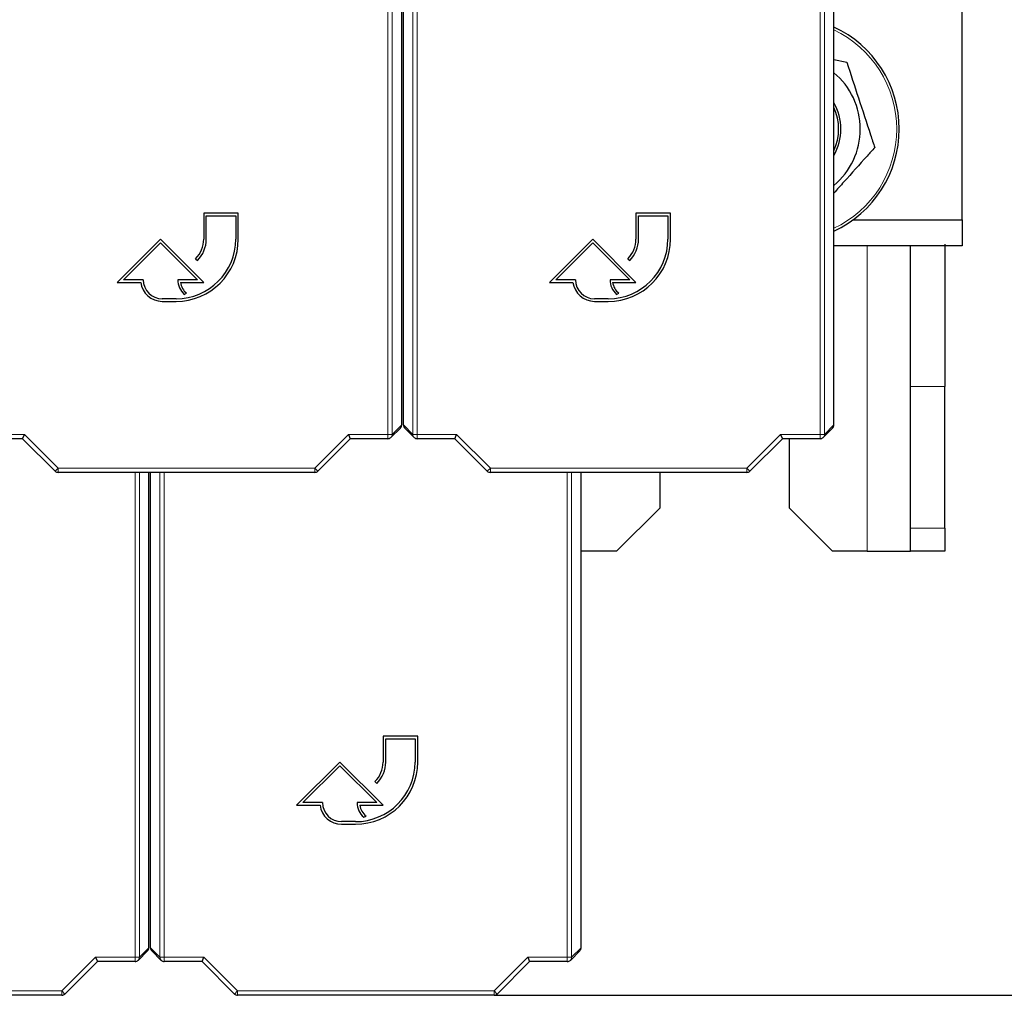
# Model space of a CAD drawing. Header units: millimetres. Extents: x 5 to 418, y 2 to 292.
# Tile 8 of 82: x 101 to 120, y 92 to 111. Entities that reach past the tile are written whole.
import ezdxf

# ---------------------------------------------------------------- set-up
doc = ezdxf.new("R2010")
doc.units = ezdxf.units.MM
doc.layers.add('SLD-0', color=7, linetype='Continuous')
doc.styles.add('SLDTEXTSTYLE1', font='TXT', dxfattribs={"width": 0.605})
doc.dimstyles.new('SLDDIMSTYLE0', dxfattribs={"dimtxt": 3.5, "dimasz": 3.302, "dimexe": 0, "dimexo": 0.0625, "dimgap": 0.875, "dimtad": 1, "dimdec": 1, "dimlfac": 6, "dimrnd": 1e-09, "dimzin": 12, "dimdsep": 46, "dimtxsty": 'SLDTEXTSTYLE1', "dimsah": 1, "dimcen": 0.09, "dimadec": 0, "dimazin": 3, "dimtfac": 1, "dimtofl": 0, "dimtmove": 0, "dimatfit": 3, "dimfxl": 1, "dimfrac": 2, "dimtolj": 1, "dimtzin": 12, "dimarcsym": 0})

# ---------------------------------------------------------------- blocks, each defined once
blk = doc.blocks.new('_D')
at = {"layer": 'SLD-0', "color": 7}
for p, q in [((120.994, 246.535), (136.043, 246.535)), ((135.043, 246.535), (135.043, 92.139)), ((110.009, 92.139), (136.043, 92.139))]:
    blk.add_line(p, q, dxfattribs=at)
for centre, start, end in [((132.358, 169.981), 63.4349, 116.5651), ((132.358, 168.693), 243.4349, 296.5651)]:
    blk.add_arc(centre, 6.006, start, end, dxfattribs=at)
for points in [[(135.043, 246.535), (134.535, 243.233), (135.551, 243.233)], [(135.043, 92.139), (135.551, 95.441), (134.535, 95.441)]]:
    blk.add_solid(points, dxfattribs=at)
at = {"layer": 'SLD-0', "color": 7, "insert": (130.532, 163.322), "char_height": 3.5, "attachment_point": 1, "rotation": 90, "style": 'SLDTEXTSTYLE1'}
blk.add_mtext('926,4', dxfattribs=at)

msp = doc.modelspace()

# ---------------------------------------------------------------- linework, layer by layer
at = {"color": 7, "linetype": 'Continuous', "lineweight": 18}
for p, q in [((107.9625, 102.9561), (107.9625, 121.1782)), ((108.0459, 121.1782), (108.0459, 102.9561)), ((108.4429, 102.9561), (108.4429, 121.1782)), ((108.5262, 121.1782), (108.5262, 102.9561)), ((116.2959, 102.9561), (116.2959, 121.1782)), ((116.3792, 121.1782), (116.3792, 102.9561)), ((117.2027, 106.5933), (117.2027, 100.7016)), ((118.7027, 103.877), (118.0361, 103.877)), ((108.0459, 102.9561), (108.2277, 103.1379)), ((108.2611, 103.1379), (108.4429, 102.9561)), ((116.3792, 102.9561), (116.5611, 103.1379)), ((100.1929, 102.9561), (100.9546, 102.9561)), ((100.9546, 102.9561), (101.6046, 102.306)), ((106.5508, 102.306), (107.2009, 102.9561)), ((107.2009, 102.9561), (107.9625, 102.9561)), ((107.9625, 102.9561), (108.0459, 102.9561)), ((107.9625, 102.9561), (107.9625, 102.8728)), ((108.4429, 102.9561), (108.5262, 102.9561)), ((108.5262, 102.9561), (109.2879, 102.9561)), ((108.5262, 102.8728), (108.5262, 102.9561)), ((109.2879, 102.9561), (109.9379, 102.306)), ((114.8842, 102.306), (115.5342, 102.9561)), ((115.5342, 102.9561), (116.2959, 102.9561)), ((116.2959, 102.9561), (116.3792, 102.9561)), ((116.2959, 102.9561), (116.2959, 102.8728)), ((101.5457, 102.2471), (101.6046, 102.306)), ((101.6046, 102.306), (106.5508, 102.306)), ((101.6046, 102.2227), (101.6046, 102.306)), ((103.0875, 92.8728), (103.0875, 102.2227)), ((103.1709, 102.2227), (103.1709, 92.8728)), ((103.5679, 92.8728), (103.5679, 102.2227)), ((103.6512, 102.2227), (103.6512, 92.8728)), ((106.6097, 102.2471), (106.5508, 102.306)), ((106.5508, 102.2227), (106.5508, 102.306)), ((109.879, 102.2471), (109.9379, 102.306)), ((109.9379, 102.306), (114.8842, 102.306)), ((109.9379, 102.2227), (109.9379, 102.306)), ((111.4209, 92.8728), (111.4209, 102.2227)), ((111.5042, 102.2227), (111.5042, 92.8728)), ((114.9431, 102.2471), (114.8842, 102.306)), ((114.8842, 102.2227), (114.8842, 102.306)), ((118.0361, 101.1482), (118.7027, 101.1482)), ((103.1709, 92.8728), (103.3527, 93.0546)), ((103.3861, 93.0546), (103.5679, 92.8728)), ((111.5042, 92.8728), (111.6861, 93.0546)), ((101.6758, 92.2227), (102.3259, 92.8728)), ((102.3259, 92.8728), (103.0875, 92.8728)), ((103.0875, 92.8728), (103.1709, 92.8728)), ((103.0875, 92.8728), (103.0875, 92.7894)), ((103.5679, 92.8728), (103.6512, 92.8728)), ((103.6512, 92.8728), (104.4129, 92.8728)), ((103.6512, 92.7894), (103.6512, 92.8728)), ((104.4129, 92.8728), (105.0629, 92.2227)), ((110.0092, 92.2227), (110.6592, 92.8728)), ((110.6592, 92.8728), (111.4209, 92.8728)), ((111.4209, 92.8728), (111.5042, 92.8728)), ((111.4209, 92.8728), (111.4209, 92.7894)), ((96.7296, 92.2227), (101.6758, 92.2227)), ((101.7347, 92.1638), (101.6758, 92.2227)), ((101.6758, 92.1394), (101.6758, 92.2227)), ((105.004, 92.1638), (105.0629, 92.2227)), ((105.0629, 92.2227), (110.0092, 92.2227)), ((105.0629, 92.1394), (105.0629, 92.2227)), ((110.0681, 92.1638), (110.0092, 92.2227)), ((110.0092, 92.1394), (110.0092, 92.2227))]:
    msp.add_line(p, q, dxfattribs=at)
at = {"color": 7, "linetype": 'Continuous', "lineweight": 25}
for p, q in [((108.2277, 103.1379), (108.2277, 116.6998)), ((108.2611, 103.1379), (108.2611, 116.6998)), ((116.5611, 103.1379), (116.5611, 116.6998)), ((119.0361, 107.0933), (119.0361, 116.4266)), ((116.5611, 110.1849), (116.8091, 110.1327)), ((105.0777, 107.2212), (104.4111, 107.2212)), ((104.4111, 107.2212), (104.4111, 106.7212)), ((104.4611, 106.7212), (104.4611, 107.1712)), ((104.4611, 107.1712), (105.0277, 107.1712)), ((105.0277, 107.1712), (105.0277, 106.7212)), ((105.0777, 106.7212), (105.0777, 107.2212)), ((113.4111, 107.2212), (112.7444, 107.2212)), ((112.7444, 107.2212), (112.7444, 106.7212)), ((112.7944, 106.7212), (112.7944, 107.1712)), ((112.7944, 107.1712), (113.3611, 107.1712)), ((113.3611, 107.1712), (113.3611, 106.7212)), ((113.4111, 106.7212), (113.4111, 107.2212)), ((116.9302, 107.0933), (119.0361, 107.0933)), ((119.0361, 107.0933), (119.0361, 106.5933)), ((103.5777, 106.7212), (102.7444, 105.8879)), ((104.4111, 105.8879), (103.5777, 106.7212)), ((111.9111, 106.7212), (111.0777, 105.8879)), ((112.7444, 105.8879), (111.9111, 106.7212)), ((102.8651, 105.9379), (103.5777, 106.6505)), ((103.5777, 106.6505), (104.2903, 105.9379)), ((111.1984, 105.9379), (111.9111, 106.6505)), ((111.9111, 106.6505), (112.6237, 105.9379)), ((119.0361, 106.5933), (116.5611, 106.5933)), ((118.0361, 103.877), (118.0361, 106.5933)), ((118.7027, 106.6219), (118.7027, 103.877)), ((104.2548, 106.3441), (104.2902, 106.3088)), ((112.5882, 106.3441), (112.6235, 106.3088)), ((103.2444, 105.9379), (102.8651, 105.9379)), ((104.2903, 105.9379), (103.9111, 105.9379)), ((111.5777, 105.9379), (111.1984, 105.9379)), ((112.6237, 105.9379), (112.2444, 105.9379)), ((102.7444, 105.8879), (103.1974, 105.8879)), ((103.9608, 105.8879), (104.4111, 105.8879)), ((111.0777, 105.8879), (111.5307, 105.8879)), ((112.2941, 105.8879), (112.7444, 105.8879)), ((103.8777, 105.5712), (103.6111, 105.5712)), ((104.0375, 105.6552), (104.0823, 105.6775)), ((112.2111, 105.5712), (111.9444, 105.5712)), ((112.3709, 105.6552), (112.4156, 105.6775)), ((103.6111, 105.5212), (103.8777, 105.5212)), ((111.9444, 105.5212), (112.2111, 105.5212)), ((118.0361, 101.1482), (118.0361, 103.877)), ((118.7027, 101.1482), (118.7027, 103.877)), ((108.0215, 102.8972), (108.2033, 103.079)), ((108.2855, 103.079), (108.4673, 102.8972)), ((116.3548, 102.8972), (116.5366, 103.079)), ((100.92, 102.8728), (100.9546, 102.9561)), ((107.2009, 102.9561), (107.2354, 102.8728)), ((109.2534, 102.8728), (109.2879, 102.9561)), ((115.5342, 102.9561), (115.5687, 102.8728)), ((100.92, 102.8728), (100.1929, 102.8728)), ((101.5457, 102.2471), (100.92, 102.8728)), ((107.2354, 102.8728), (106.6097, 102.2471)), ((107.9625, 102.8728), (107.2354, 102.8728)), ((109.2534, 102.8728), (108.5262, 102.8728)), ((109.879, 102.2471), (109.2534, 102.8728)), ((115.5687, 102.8728), (114.9431, 102.2471)), ((116.2959, 102.8728), (115.5687, 102.8728)), ((115.7027, 101.5349), (115.7027, 102.8728)), ((106.5508, 102.2227), (101.6046, 102.2227)), ((103.3527, 93.0546), (103.3527, 102.2227)), ((103.3861, 93.0546), (103.3861, 102.2227)), ((114.8842, 102.2227), (109.9379, 102.2227)), ((111.6861, 93.0546), (111.6861, 102.2227)), ((113.2027, 102.2227), (113.2027, 101.5349)), ((112.3694, 100.7016), (113.2027, 101.5349)), ((115.7027, 101.5349), (116.5361, 100.7016)), ((118.0361, 100.7016), (118.0361, 101.1482)), ((118.7027, 101.1482), (118.7027, 100.7016)), ((112.3694, 100.7016), (111.6861, 100.7016)), ((117.2027, 100.7016), (116.5361, 100.7016)), ((117.2027, 100.7016), (118.0361, 100.7016)), ((118.7027, 100.7016), (118.0361, 100.7016)), ((108.5361, 97.1379), (107.8694, 97.1379)), ((107.8694, 97.1379), (107.8694, 96.6379)), ((107.9194, 96.6379), (107.9194, 97.0879)), ((107.9194, 97.0879), (108.4861, 97.0879)), ((108.4861, 97.0879), (108.4861, 96.6379)), ((108.5361, 96.6379), (108.5361, 97.1379)), ((107.0361, 96.6379), (106.2027, 95.8046)), ((107.8694, 95.8046), (107.0361, 96.6379)), ((106.3234, 95.8546), (107.0361, 96.5672)), ((107.0361, 96.5672), (107.7487, 95.8546)), ((107.7132, 96.2608), (107.7485, 96.2254)), ((106.2027, 95.8046), (106.6557, 95.8046)), ((106.7027, 95.8546), (106.3234, 95.8546)), ((107.7487, 95.8546), (107.3694, 95.8546)), ((107.4191, 95.8046), (107.8694, 95.8046)), ((107.3361, 95.4879), (107.0694, 95.4879)), ((107.4959, 95.5718), (107.5406, 95.5942)), ((107.0694, 95.4379), (107.3361, 95.4379)), ((102.3259, 92.8728), (102.3604, 92.7894)), ((103.1465, 92.8138), (103.3283, 92.9957)), ((103.4105, 92.9957), (103.5923, 92.8138)), ((104.3784, 92.7894), (104.4129, 92.8728)), ((110.6592, 92.8728), (110.6937, 92.7894)), ((111.4798, 92.8138), (111.6616, 92.9957)), ((102.3604, 92.7894), (101.7347, 92.1638)), ((103.0875, 92.7894), (102.3604, 92.7894)), ((104.3784, 92.7894), (103.6512, 92.7894)), ((105.004, 92.1638), (104.3784, 92.7894)), ((110.6937, 92.7894), (110.0681, 92.1638)), ((111.4209, 92.7894), (110.6937, 92.7894)), ((101.6758, 92.1394), (96.7296, 92.1394)), ((110.0092, 92.1394), (105.0629, 92.1394))]:
    msp.add_line(p, q, dxfattribs=at)
for centre, radius, start, end in [((115.6527, 108.8433), 2.1667, 294.78603, 65.21397), ((115.6527, 108.8433), 1.4167, 309.8796, 50.1204), ((115.6527, 108.8433), 1.0417, 330.69189, 29.30811), ((115.6527, 108.8433), 1, 335.27604, 24.72396), ((103.8777, 106.7212), 1.2, 270, 0), ((103.8777, 106.7212), 1.15, 270, 0), ((103.8777, 106.7212), 0.5333, 315, 0), ((103.8777, 106.7212), 0.5833, 315, 0), ((112.2111, 106.7212), 1.2, 270, 0), ((112.2111, 106.7212), 1.15, 270, 0), ((112.2111, 106.7212), 0.5333, 315, 0), ((112.2111, 106.7212), 0.5833, 315, 0), ((103.6111, 105.9379), 0.3667, 180, 270), ((104.2903, 105.9379), 0.3793, 180, 228.19891), ((111.9444, 105.9379), 0.3667, 180, 270), ((112.6237, 105.9379), 0.3793, 180, 228.19891), ((103.6111, 105.9379), 0.4167, 186.8921, 270), ((104.2903, 105.9379), 0.3333, 188.62693, 231.37356), ((111.9444, 105.9379), 0.4167, 186.8921, 270), ((112.6237, 105.9379), 0.3333, 188.62693, 231.37356), ((107.9625, 102.9561), 0.0833, 270, 315), ((108.5262, 102.9561), 0.0833, 225, 270), ((116.2959, 102.9561), 0.0833, 270, 315), ((101.6046, 102.306), 0.0833, 225, 270), ((106.5508, 102.306), 0.0833, 270, 315), ((109.9379, 102.306), 0.0833, 225, 270), ((114.8842, 102.306), 0.0833, 270, 315), ((107.3361, 96.6379), 1.2, 270, 0), ((107.3361, 96.6379), 1.15, 270, 0), ((107.3361, 96.6379), 0.5333, 315, 0), ((107.3361, 96.6379), 0.5833, 315, 0), ((107.0694, 95.8546), 0.4167, 186.8921, 270), ((107.0694, 95.8546), 0.3667, 180, 270), ((107.7487, 95.8546), 0.3793, 180, 228.19891), ((107.7487, 95.8546), 0.3333, 188.62693, 231.37356), ((103.0875, 92.8728), 0.0833, 270, 315), ((103.6512, 92.8728), 0.0833, 225, 270), ((111.4209, 92.8728), 0.0833, 270, 315), ((101.6758, 92.2227), 0.0833, 270, 315), ((105.0629, 92.2227), 0.0833, 225, 270), ((110.0092, 92.2227), 0.0833, 270, 315)]:
    msp.add_arc(centre, radius, start, end, dxfattribs=at)
at = {"color": 7, "linetype": 'Continuous', "lineweight": 18}
for centre, radius, start, end in [((115.6527, 108.8433), 2.1186, 295.38839, 64.61161), ((107.9626, 102.9561), 0.0833, 315.00151, 0.01956), ((108.5262, 102.9561), 0.0833, 179.98044, 224.99849), ((116.2959, 102.9561), 0.0833, 315.00151, 0.01956), ((103.0876, 92.8727), 0.0833, 315.00151, 0.01956), ((103.6512, 92.8727), 0.0833, 179.98044, 224.99849), ((111.4209, 92.8727), 0.0833, 315.00151, 0.01956)]:
    msp.add_arc(centre, radius, start, end, dxfattribs=at)
at = {"color": 7, "linetype": 'Continuous', "lineweight": 25}
for centre, major_axis, start_param, end_param in [((108.1444, 103.1379), (-0.0589, -0.0589), 1.5707963, 2.3563468), ((108.3444, 103.1379), (0.0589, -0.0589), 3.9268385, 4.712389), ((116.4777, 103.1379), (-0.0589, -0.0589), 1.5707963, 2.3563468), ((103.2694, 93.0546), (-0.0589, -0.0589), 1.5707963, 2.3563468), ((103.4694, 93.0546), (0.0589, -0.0589), 3.9268385, 4.712389), ((111.6027, 93.0546), (-0.0589, -0.0589), 1.5707963, 2.3563468)]:
    msp.add_ellipse(centre, major_axis=major_axis, ratio=0.9996955, start_param=start_param, end_param=end_param, dxfattribs=at)
for points, knots in [([(116.8091, 110.1327), (116.8839, 109.9041), (117.0359, 109.4396), (117.2178, 108.8833), (117.321, 108.5678), (117.3476, 108.4865)], [0, 0, 0, 0, 0.4185557, 0.8501619, 1, 1, 1, 1]), ([(117.3476, 108.4865), (117.2988, 108.4321), (117.1031, 108.2138), (116.8381, 107.9183), (116.6252, 107.6809), (116.5611, 107.6095)], [0, 0, 0, 0, 0.1883625, 0.7555895, 1, 1, 1, 1])]:
    msp.add_open_spline(points, degree=3, knots=knots, dxfattribs=at)

# ---------------------------------------------------------------- dimensions: what is measured, and where the dimension line sits
at = {"layer": 'SLD-0', "color": 7}
dim = msp.add_linear_dim(base=(135.0434, 92.1394), p1=(118.0361, 246.5349), p2=(110.0092, 92.1394), angle=90, text='(<>)', dimstyle='SLDDIMSTYLE0', dxfattribs=at)
dim.commit()
dim.dimension.update_dxf_attribs({"geometry": '_D', "text_midpoint": (135.0434, 169.3372), "dimtype": 160})

doc.saveas('drawing.dxf')
